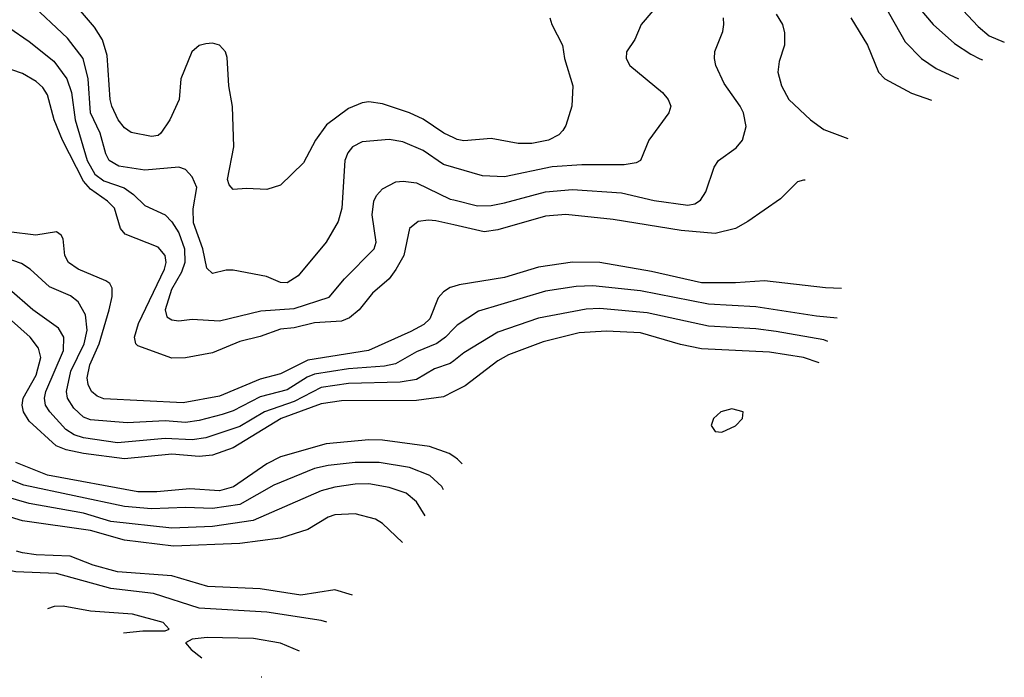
# Model space of a CAD drawing. Header units: inches. Extents: x 1308407 to 1441228, y 959628 to 1036311.
# Tile 2 of 256: x 1338722 to 1341622, y 959628 to 961565. Entities that reach past the tile are written whole.
import ezdxf

# ---------------------------------------------------------------- set-up
doc = ezdxf.new("R2010")
doc.units = ezdxf.units.IN
doc.header["$MEASUREMENT"] = 0
for name, color, linetype in [('B3935', 7, 'Continuous'), ('B3936', 7, 'Continuous'), ('B3946', 7, 'Continuous')]:
    doc.layers.add(name, color=color, linetype=linetype)

msp = doc.modelspace()

# ---------------------------------------------------------------- linework, layer by layer
at = {"layer": 'B3935', "color": 5}
msp.add_line((1339434.5, 959628.3, 3380), (1339433, 959628.5, 3380), dxfattribs=at)
for points, elevation in [([(1339702.4, 959870.6), (1339650, 959886.3), (1339549.4, 959870.6), (1339430, 959888.4), (1339275.8, 959895.8), (1339170, 959926.9), (1339010, 959938.8), (1338938.6, 959958.6), (1338870, 959984.5), (1338770, 959988.5), (1338730, 959994.6), (1338712.6, 960000)], 3320), ([(1339626.6, 959790.9), (1339610, 959795.6), (1339450, 959820.1), (1339250, 959832.3), (1339115.5, 959875.5), (1338990.2, 959890.2), (1338830, 959934.1), (1338710, 959938.9), (1338572.7, 959967.3)], 3340), ([(1338850, 959837.7), (1338823.1, 959836.9), (1338803.4, 959830.2)], 3360), ([(1339027.4, 959759.6), (1339084.7, 959764.7), (1339150, 959764.8), (1339162, 959770), (1339143.9, 959790), (1339054.1, 959814.1), (1338930, 959822.8), (1338850, 959837.7)], 3360), ([(1339274.1, 959745.9), (1339230, 959740.9), (1339210.4, 959730), (1339226.4, 959710), (1339258.4, 959685.9)], 3360), ([(1339545.4, 959705.6), (1339490, 959728.8), (1339410, 959742.4), (1339274.1, 959745.9)], 3360)]:
    msp.add_lwpolyline(points, dxfattribs=dict(at, elevation=elevation))
at = {"layer": 'B3936', "color": 5}
for points, elevation in [([(1340000, 961129.4), (1339970, 961138.1), (1339910, 961179.6), (1339850, 961205), (1339810, 961211.5), (1339730, 961204.9), (1339701.5, 961190), (1339687.8, 961172.2), (1339679.8, 961150), (1339670.6, 961009.4), (1339660.2, 960970), (1339624, 960910), (1339542.2, 960810), (1339510, 960789.9), (1339490, 960790.7), (1339448.2, 960808.2), (1339350, 960826.8), (1339330, 960826.8), (1339290, 960816.8), (1339272.7, 960832.7), (1339261.1, 960890), (1339233.6, 960966.4), (1339232.8, 961007.2), (1339243.1, 961070), (1339230, 961102), (1339210, 961123.7), (1339190.4, 961130.4), (1339090, 961122), (1339013.7, 961133.7), (1338985.6, 961150), (1338975, 961170), (1338958.3, 961230), (1338930.7, 961290.7), (1338923.7, 961390), (1338908.3, 961450), (1338862.2, 961510), (1338750, 961615.9)], 3040), ([(1340000, 961216.4), (1339970.6, 961230), (1339910, 961272.1), (1339870, 961290.8), (1339790, 961316.9), (1339750, 961322.3), (1339730, 961319.6), (1339690, 961303), (1339625.2, 961254.8), (1339592.5, 961210), (1339557.2, 961142.8), (1339490, 961076.9), (1339450, 961064.7), (1339390, 961068), (1339350, 961064.2), (1339338.5, 961078.5), (1339334.2, 961094.2), (1339352.8, 961190), (1339348.6, 961308.6), (1339337.7, 961370), (1339333.2, 961453.2), (1339328.2, 961470), (1339310, 961489.7), (1339290, 961495.1), (1339270, 961493.8), (1339250, 961488.5), (1339229.1, 961470), (1339196.5, 961390), (1339191.7, 961330), (1339163.9, 961270), (1339137.8, 961230), (1339130, 961223.8), (1339110, 961220.3), (1339050, 961232.8), (1339030, 961246.5), (1339011.7, 961270), (1338993.3, 961310), (1338988.4, 961330), (1338979.2, 961459.2), (1338965.4, 961505.4), (1338942.2, 961542.2), (1338860.1, 961640.1)], 3020), ([(1338690, 961541.5), (1338750, 961500.2), (1338822.2, 961442.2), (1338860.5, 961390), (1338873.9, 961350), (1338884.9, 961270), (1338920.8, 961150), (1338943.3, 961110), (1338970, 961090.5), (1339029.5, 961069.5), (1339057.3, 961050), (1339090, 961017.5), (1339150, 960989.9), (1339170, 960969.2), (1339190, 960936.9), (1339207, 960890), (1339207.9, 960850), (1339198.4, 960821.6), (1339169.2, 960770), (1339150.6, 960710.6), (1339155.3, 960690), (1339170, 960680.6), (1339190, 960678.1), (1339230, 960682.7), (1339310, 960677.9), (1339432.4, 960707.6), (1339530, 960714.2), (1339632.9, 960747.1), (1339678.5, 960801.5), (1339766.1, 960890), (1339772, 960910), (1339760.3, 960990), (1339765.2, 961030), (1339772.9, 961047.1), (1339790, 961066.3), (1339830, 961086.7), (1339850.7, 961089.3), (1339890, 961083.9), (1339990, 961036.3), (1340000, 961033.9)], 3060), ([(1340000, 960960.4), (1339947.6, 960972.4), (1339925.6, 960974.4), (1339895.5, 960970), (1339869.4, 960950), (1339853.3, 960870), (1339830, 960828.7), (1339810, 960801.9), (1339760.9, 960759.1), (1339721.2, 960710), (1339693.3, 960686.7), (1339670, 960677.1), (1339590, 960672), (1339530, 960656.9), (1339490, 960653), (1339430, 960631.4), (1339370, 960617.2), (1339290, 960583.5), (1339210, 960568.7), (1339170, 960567.6), (1339070, 960604.2), (1339064, 960610), (1339059.9, 960630), (1339072, 960670), (1339148.7, 960830), (1339153.1, 960850), (1339150.5, 960870.5), (1339130, 960894.6), (1339032.6, 960932.6), (1339018.7, 960950), (1339000.8, 961010), (1338980.7, 961030), (1338930, 961065.6), (1338909.2, 961089.2), (1338847.5, 961210), (1338823.7, 961270), (1338803.7, 961343.7), (1338790, 961364.5), (1338770, 961382.7), (1338730, 961406), (1338670, 961427.1)], 3080), ([(1340000, 960778.9), (1339990, 960775.8), (1339970, 960763.2), (1339954.6, 960745.4), (1339930, 960684.2), (1339912.5, 960667.5), (1339873.5, 960646.5), (1339749.1, 960590.9), (1339570, 960561.6), (1339490, 960521.8), (1339430, 960506.4), (1339310, 960455.8), (1339203.5, 960436.5), (1338970, 960448.1), (1338950, 960455.6), (1338933.7, 960470), (1338923.7, 960490), (1338920.7, 960510), (1338928.4, 960548.4), (1338955.7, 960610), (1338984.9, 960710), (1338994.2, 960750), (1338993.9, 960773.9), (1338987.4, 960787.4), (1338975.7, 960795.7), (1338893.5, 960830), (1338865.5, 960850), (1338854.9, 960870), (1338850, 960919), (1338843.7, 960930), (1338830, 960939.6), (1338769.5, 960930.5), (1338690, 960940.3)], 3120), ([(1340000, 960655.1), (1339975.5, 960630), (1339950, 960611.1), (1339890, 960586.7), (1339828.7, 960551.3), (1339796, 960544), (1339690, 960536.1), (1339590, 960520.6), (1339568.1, 960511.9), (1339510, 960475.1), (1339430, 960454.3), (1339350, 960412.5), (1339317.8, 960402.2), (1339250, 960384.4), (1339210, 960378.9), (1339150, 960383.5), (1339037.8, 960377.8), (1338930, 960386.2), (1338910, 960394.3), (1338881.1, 960421.1), (1338862.8, 960450), (1338859.3, 960470), (1338872.5, 960530), (1338911.6, 960610), (1338920.3, 960650), (1338915.6, 960695.6), (1338893.7, 960733.7), (1338871.2, 960751.2), (1338810, 960777.9), (1338752.7, 960830), (1338727.1, 960847.1), (1338650, 960873.7)], 3140), ([(1340000, 960559.9), (1339990, 960551.9), (1339943.3, 960536.7), (1339890, 960505.4), (1339842.8, 960497.2), (1339690, 960493.4), (1339610, 960481.8), (1339530, 960440.6), (1339442.4, 960410), (1339370, 960366.8), (1339270, 960333), (1339230, 960327.2), (1339150, 960331.7), (1339010, 960318.6), (1338910, 960333.1), (1338882, 960342), (1338857.8, 960357.8), (1338810.3, 960410), (1338797.8, 960430), (1338794.4, 960450), (1338798.6, 960470), (1338850.6, 960590.6), (1338851.6, 960630), (1338836.5, 960656.5), (1338760.5, 960710), (1338691.2, 960771.2)], 3160), ([(1340000, 960469.6), (1339970, 960454.5), (1339890, 960443.5), (1339670, 960442), (1339610, 960433.4), (1339492.2, 960390), (1339350, 960304.2), (1339290, 960282.2), (1339250, 960278.8), (1339170, 960285), (1339030, 960271.8), (1338910, 960287.5), (1338858.4, 960298.4), (1338829.5, 960310), (1338750, 960382.1), (1338733.4, 960410), (1338729.1, 960430), (1338732.1, 960450), (1338770, 960518.4), (1338784.3, 960570), (1338777.3, 960597.3), (1338752.7, 960630), (1338670, 960703.7)], 3180), ([(1340000, 960278.2), (1339986.8, 960286.8), (1339928.3, 960308.3), (1339790, 960326.8), (1339750, 960327.6), (1339624, 960316), (1339490, 960277.5), (1339450, 960256.8), (1339351.2, 960188.8), (1339310, 960177.2), (1339223.1, 960183.1), (1339125.8, 960174.2), (1339070, 960174.1), (1338803.8, 960223.8), (1338710, 960260.8)], 3220), ([(1339970.1, 960179.9), (1339965.3, 960190), (1339930, 960222.5), (1339870, 960245.6), (1339780.7, 960260.7), (1339710, 960261.2), (1339630, 960252.2), (1339590, 960242.8), (1339470, 960193.7), (1339370, 960137.4), (1339290, 960124.9), (1339210, 960128.7), (1339110, 960124), (1339030.8, 960130.8), (1338733.9, 960193.9), (1338676.8, 960216.8)], 3240), ([(1339916.4, 960103.9), (1339890, 960145), (1339859.8, 960170), (1339810, 960187), (1339750, 960197.7), (1339710, 960197.4), (1339650, 960188), (1339610, 960177.3), (1339409.6, 960090.4), (1339290, 960072.6), (1339170, 960067.4), (1338990, 960087.3), (1338910, 960111.4), (1338750, 960139.9), (1338630, 960174.4)], 3260), ([(1339849.1, 960024.8), (1339790, 960080.7), (1339770, 960093.7), (1339710, 960109.9), (1339650, 960106.7), (1339630, 960099.6), (1339570, 960063.4), (1339490, 960038.2), (1339370, 960021.8), (1339174.9, 960014.9), (1339030, 960031.9), (1338930, 960061), (1338730, 960089), (1338610, 960125.2)], 3280)]:
    msp.add_lwpolyline(points, dxfattribs=dict(at, elevation=elevation))
at = {"layer": 'B3946', "color": 5}
for points, elevation in [([(1341311.1, 961670), (1341412.2, 961550), (1341474.6, 961494.6), (1341522.8, 961462.8), (1341550, 961448.9), (1341557, 961446.7)], 3160), ([(1340614.8, 961625.2), (1340551.7, 961550), (1340533.7, 961506.3), (1340508.7, 961470), (1340507.9, 961450), (1340519.2, 961430), (1340614.7, 961350), (1340632.1, 961330), (1340639.1, 961310), (1340634, 961290), (1340575.2, 961210), (1340550.3, 961150), (1340537.1, 961142.9), (1340502.3, 961137.7), (1340377.6, 961137.6), (1340290, 961131), (1340150, 961101.6), (1340084.6, 961104.6), (1340000, 961129.4)], 3040), ([(1341470, 961625.4), (1341544.6, 961544.6), (1341576.8, 961516.8), (1341621.7, 961498.2)], 3180), ([(1341267.2, 961610), (1341330, 961499.7), (1341378.2, 961450), (1341421, 961421), (1341486.7, 961390.7)], 3140), ([(1340283.1, 961570), (1340288.6, 961550), (1340320.5, 961490), (1340326, 961450), (1340351.3, 961370), (1340347.6, 961310), (1340330, 961253.2), (1340321.4, 961238.6), (1340310, 961226), (1340279.3, 961210), (1340230, 961199.9), (1340190, 961200.5), (1340110, 961215), (1340030, 961207.5), (1340010, 961211.8), (1340000, 961216.4)], 3020), ([(1340000, 961033.9), (1340070, 961016.7), (1340110, 961017.9), (1340150, 961025.4), (1340270, 961057.4), (1340350, 961064.7), (1340494.7, 961054.7), (1340590, 961031.8), (1340690, 961018.5), (1340710, 961022.3), (1340727, 961033), (1340742.7, 961057.3), (1340767.6, 961130), (1340779.5, 961150), (1340832.3, 961187.7), (1340850.3, 961210), (1340861.7, 961250), (1340853.1, 961290), (1340844.2, 961310), (1340796.8, 961376.8), (1340771.8, 961430), (1340767.9, 961450), (1340768.8, 961471.2), (1340792.4, 961530), (1340795.2, 961550), (1340794.3, 961570)], 3060), ([(1340950, 961581.2), (1340968.6, 961550), (1340974.3, 961525.7), (1340974.7, 961490), (1340958.7, 961441.3), (1340954.5, 961410), (1340965, 961370), (1340986.6, 961330), (1341050.6, 961270), (1341090, 961240.8), (1341160.6, 961214.7)], 3080), ([(1341169.6, 961570), (1341219, 961490), (1341251, 961410), (1341270.2, 961390), (1341347.9, 961347.9), (1341407.1, 961327.9)], 3120), ([(1341034.7, 961092.1), (1341030, 961092.2), (1341012.9, 961087.1), (1340962.4, 961037.6), (1340866.5, 960970), (1340830, 960949.9), (1340770, 960935), (1340670, 960943.9), (1340470, 960975.9), (1340330, 960990.7), (1340270, 960985.6), (1340130, 960945.5), (1340090, 960939.7), (1340000, 960960.4)], 3080), ([(1341142.5, 960772.7), (1341095.5, 960775.5), (1340915.7, 960795.8), (1340830, 960789.6), (1340730.1, 960789.9), (1340582.7, 960822.7), (1340430.5, 960849.5), (1340350, 960850.3), (1340250, 960836), (1340150, 960805.4), (1340016.2, 960783.8), (1340000, 960778.9)], 3120), ([(1341129.4, 960685.8), (1341068.4, 960691.6), (1340890, 960719.1), (1340750, 960727), (1340550, 960766.7), (1340410, 960781.3), (1340360.7, 960779.3), (1340270, 960764.8), (1340073.5, 960706.5), (1340010, 960665.3), (1340000, 960655.1)], 3140), ([(1341102.2, 960617.5), (1341090, 960621.5), (1340950, 960646.5), (1340890, 960654.5), (1340750, 960662.4), (1340570, 960701.9), (1340430, 960714.2), (1340390, 960712.7), (1340250, 960685.6), (1340130, 960644.4), (1340030, 960584), (1340000, 960559.9)], 3160), ([(1341076.8, 960554), (1341030, 960570.3), (1340930, 960585.9), (1340730, 960595.8), (1340668.1, 960608.1), (1340550, 960642.3), (1340450, 960647.1), (1340370, 960643), (1340263.5, 960616.5), (1340161.8, 960578.2), (1340130, 960560.1), (1340033.5, 960486.5), (1340000, 960469.6)], 3180), ([(1340024.8, 960257.3), (1340011, 960271), (1340000, 960278.2)], 3220)]:
    msp.add_lwpolyline(points, dxfattribs=dict(at, elevation=elevation))
at = {"layer": 'B3946', "color": 5, "elevation": 3220}
msp.add_lwpolyline([(1340818.7, 960418.7), (1340786.7, 960410), (1340765.6, 960390), (1340758.2, 960370), (1340770, 960351.8), (1340790, 960350.2), (1340830, 960368.4), (1340850.7, 960390), (1340852.8, 960410)], close=True, dxfattribs=at)

doc.saveas('drawing.dxf')
